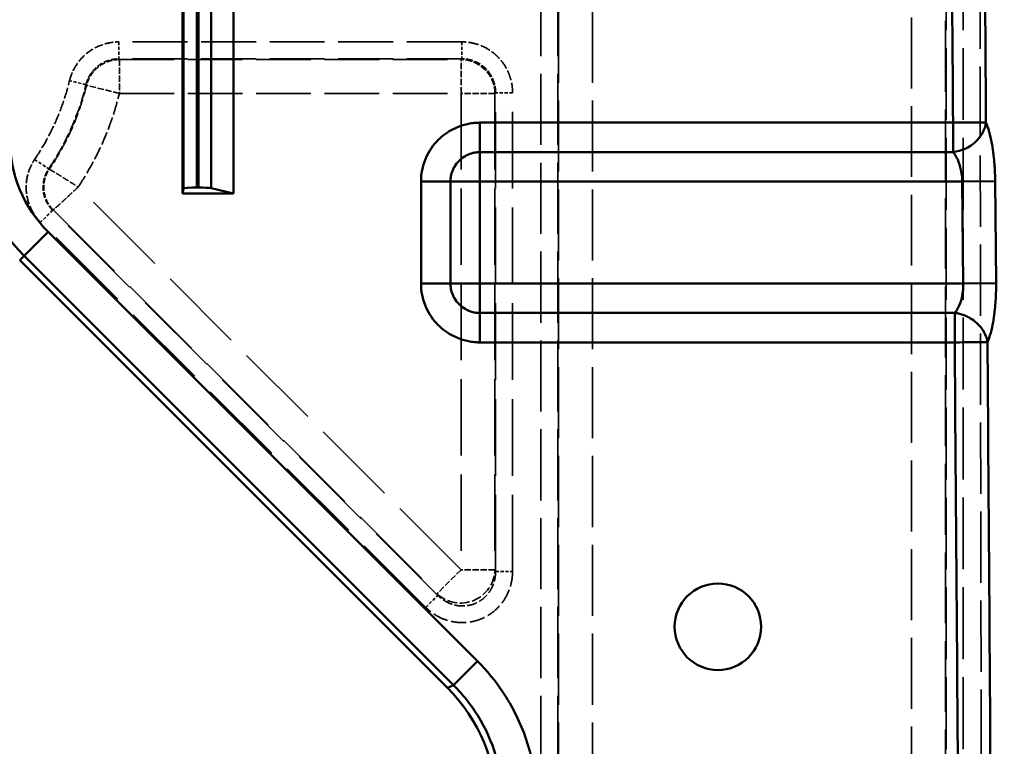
# Model space of a CAD drawing. Header units: millimetres. Extents: x 3278 to 6066, y 2420 to 4375.
# Tile 143 of 256: x 3502 to 3560, y 3993 to 4035. Entities that reach past the tile are written whole.
import ezdxf

# ---------------------------------------------------------------- set-up
doc = ezdxf.new("R2010")
doc.units = ezdxf.units.MM
doc.linetypes.add('DASHED', pattern=[0.2067, 0.1654, -0.0413])
for name, color, linetype, lineweight in [('AM_5', 3, 'Continuous', 25), ('Sichtbare Kanten(DIN)', 7, 'Continuous', 50), ('Sichtbare tangentiale Kanten(DIN)', 7, 'Continuous', 50), ('Verdeckte tangentiale Kanten(DIN)', 7, 'DASHED', 35)]:
    doc.layers.add(name, color=color, linetype=linetype, lineweight=lineweight)
doc.styles.get("Standard").update_dxf_attribs({"font": 'ISOCP.SHX'})
doc.dimstyles.new('Standard$0', dxfattribs={"dimtxt": 0.18, "dimasz": 0.18, "dimexe": 0.18, "dimexo": 0.0625, "dimgap": 0.09, "dimtad": 0, "dimtih": 1, "dimtoh": 1, "dimdec": 4, "dimzin": 0, "dimdsep": 46, "dimtxsty": 'STANDARD', "dimcen": 0.09, "dimadec": 0, "dimazin": 0, "dimtfac": 1, "dimtdec": 4, "dimtofl": 0, "dimtmove": 0, "dimatfit": 3, "dimfxl": 1, "dimtolj": 1, "dimtzin": 0, "dimarcsym": 0})

# ---------------------------------------------------------------- blocks, each defined once
blk = doc.blocks.new('*D29')
at = {"layer": 'AM_5', "color": 0, "lineweight": -2, "transparency": 16777216}
for p, q in [((3490.833, 4043.165), (3490.833, 3926.998)), ((4890.833, 4043.165), (4890.833, 3926.998)), ((3492.633, 3927.178), (4132.648, 3927.178)), ((4889.033, 3927.178), (4149.836, 3927.178))]:
    blk.add_line(p, q, dxfattribs=at)
at = {"layer": 'AM_5', "color": 0, "transparency": 16777216}
for points in [[(3492.633, 3927.478), (3492.633, 3926.878), (3490.833, 3927.178)], [(4889.033, 3927.478), (4889.033, 3926.878), (4890.833, 3927.178)]]:
    blk.add_solid(points, dxfattribs=at)
at = {"layer": 'Defpoints', "color": 0, "transparency": 16777216}
for p in [(3490.833, 4043.228), (4890.833, 4043.228), (4890.833, 3927.178)]:
    blk.add_point(p, dxfattribs=at)
at = {"layer": 'AM_5', "color": 0, "transparency": 16777216, "insert": (4141.242, 3927.178), "char_height": 10, "attachment_point": 5}
blk.add_mtext('\\A1;140', dxfattribs=at)

msp = doc.modelspace()

# ---------------------------------------------------------------- linework, layer by layer
at = {"layer": 'Sichtbare Kanten(DIN)'}
for p, q in [((3511.333, 4050.228), (3511.333, 4025.228)), ((3514.333, 4025.228), (3514.333, 4050.228)), ((3511.333, 4025.228), (3511.389, 4025.509)), ((3512.189, 4025.578), (3512.279, 4025.578)), ((3513.028, 4025.532), (3514.333, 4025.228)), ((3514.333, 4025.228), (3511.333, 4025.228)), ((3501.762, 4021.3), (3526.92, 3996.142))]:
    msp.add_line(p, q, dxfattribs=at)
msp.add_circle((3542.833, 3999.728), 2.543, dxfattribs=at)
for centre, major_axis, ratio, start_param, end_param in [((3512.189, 4025.508), (-0.8, 0), 0.087489, 4.712389, 6.265732), ((3512.279, 4025.508), (-0.8, 0), 0.087489, 3.500363, 4.712389), ((3519.8, 3989.067), (9.28, 3.844), 0.995546, 5.892062, 6.674309)]:
    msp.add_ellipse(centre, major_axis=major_axis, ratio=ratio, start_param=start_param, end_param=end_param, dxfattribs=at)
at = {"layer": 'Sichtbare tangentiale Kanten(DIN)'}
for p, q in [((3511.389, 4049.947), (3511.389, 4025.509)), ((3512.189, 4025.578), (3512.189, 4049.878)), ((3512.279, 4025.578), (3512.279, 4049.878)), ((3513.028, 4025.532), (3513.028, 4049.923)), ((3528.833, 4029.392), (3556.667, 4029.392)), ((3528.833, 4027.66), (3528.833, 4029.392)), ((3556.667, 4027.66), (3556.667, 4029.392)), ((3528.833, 4025.928), (3528.833, 4027.66)), ((3528.833, 4027.66), (3556.666, 4027.66)), ((3525.369, 4025.928), (3527.101, 4025.928)), ((3525.369, 4019.928), (3525.369, 4025.928)), ((3528.833, 4025.928), (3527.101, 4025.928)), ((3527.101, 4019.928), (3527.101, 4025.928)), ((3528.833, 4025.928), (3528.833, 4019.928)), ((3557.205, 4025.928), (3528.833, 4025.928)), ((3559.141, 4025.946), (3557.205, 4025.928)), ((3557.205, 4025.928), (3557.263, 4019.928)), ((3559.141, 4025.946), (3559.196, 4019.947)), ((3503.429, 4022.968), (3502.02, 4021.559)), ((3503.429, 4022.968), (3528.694, 3997.702)), ((3502.02, 4021.559), (3501.762, 4021.3)), ((3527.285, 3996.294), (3502.02, 4021.559)), ((3527.101, 4019.928), (3525.369, 4019.928)), ((3527.101, 4019.928), (3528.833, 4019.928)), ((3528.833, 4019.928), (3528.833, 4018.196)), ((3557.263, 4019.928), (3528.833, 4019.928)), ((3559.196, 4019.947), (3557.263, 4019.928)), ((3556.762, 4018.196), (3528.833, 4018.196)), ((3528.833, 4016.464), (3528.833, 4018.196)), ((3556.763, 4018.196), (3556.763, 4016.464)), ((3556.763, 4016.464), (3528.833, 4016.464)), ((3527.285, 3996.294), (3528.694, 3997.702)), ((3526.92, 3996.142), (3527.285, 3996.294))]:
    msp.add_line(p, q, dxfattribs=at)
for radius in [9.635, 7.642]:
    msp.add_arc((3508.833, 4028.372), radius, 180, 225, dxfattribs=at)
msp.add_ellipse((3556.664, 4029.392), major_axis=(-1.827, -0.813), ratio=0.845408, start_param=1.212267, end_param=2.665135, dxfattribs=at)
for points, knots in [([(3556.667, 4029.392), (3556.637, 4033.429), (3556.608, 4037.467), (3556.58, 4041.504), (3556.551, 4045.542), (3556.524, 4049.58), (3556.497, 4053.618)], [67.415056, 67.415056, 67.415056, 67.415056, 79.527719, 79.527719, 79.527719, 91.641643, 91.641643, 91.641643, 91.641643]), ([(3525.369, 4025.928), (3525.369, 4026.378), (3525.46, 4026.833), (3525.633, 4027.253), (3525.644, 4027.281), (3525.656, 4027.309), (3525.668, 4027.336), (3525.84, 4027.724), (3526.082, 4028.079), (3526.383, 4028.378), (3526.451, 4028.445), (3526.522, 4028.51), (3526.596, 4028.572), (3526.871, 4028.801), (3527.184, 4028.989), (3527.515, 4029.125), (3527.726, 4029.212), (3527.944, 4029.279), (3528.165, 4029.324), (3528.276, 4029.346), (3528.387, 4029.363), (3528.499, 4029.375), (3528.555, 4029.38), (3528.61, 4029.385), (3528.666, 4029.388), (3528.694, 4029.389), (3528.722, 4029.39), (3528.75, 4029.391), (3528.777, 4029.391), (3528.805, 4029.392), (3528.833, 4029.392)], [0, 0, 0, 0, 1.359188, 1.359188, 1.359188, 1.449214, 1.449214, 1.449214, 2.718417, 2.718417, 2.718417, 3.006598, 3.006598, 3.006598, 4.076376, 4.076376, 4.076376, 4.756784, 4.756784, 4.756784, 5.096848, 5.096848, 5.096848, 5.266819, 5.266819, 5.266819, 5.351793, 5.351793, 5.351793, 5.436764, 5.436764, 5.436764, 5.436764]), ([(3558.603, 4029.406), (3558.58, 4029.406), (3558.488, 4029.405), (3558.18, 4029.403), (3557.629, 4029.399), (3557.056, 4029.395), (3556.764, 4029.393), (3556.667, 4029.392)], [0.0002046, 0.0002046, 0.0002046, 0.0002046, 0.1110673, 0.3332018, 0.6665351, 0.888845, 1, 1, 1, 1]), ([(3558.604, 4029.406), (3558.637, 4029.33), (3558.67, 4029.247), (3558.702, 4029.155), (3558.765, 4028.973), (3558.825, 4028.76), (3558.877, 4028.525), (3558.956, 4028.171), (3559.021, 4027.764), (3559.066, 4027.325), (3559.082, 4027.163), (3559.096, 4026.997), (3559.108, 4026.829), (3559.117, 4026.691), (3559.124, 4026.552), (3559.13, 4026.413), (3559.136, 4026.258), (3559.14, 4026.102), (3559.141, 4025.946)], [0.0000495, 0.0000495, 0.0000495, 0.0000495, 0.1110286, 0.1110286, 0.1110286, 0.3330859, 0.3330859, 0.3330859, 0.6662454, 0.6662454, 0.6662454, 0.7887974, 0.7887974, 0.7887974, 0.8887485, 0.8887485, 0.8887485, 1, 1, 1, 1]), ([(3527.101, 4025.928), (3527.101, 4026.027), (3527.11, 4026.127), (3527.127, 4026.226), (3527.149, 4026.35), (3527.184, 4026.473), (3527.233, 4026.59), (3527.262, 4026.66), (3527.295, 4026.728), (3527.333, 4026.794), (3527.409, 4026.925), (3527.501, 4027.046), (3527.608, 4027.153), (3527.715, 4027.259), (3527.836, 4027.352), (3527.967, 4027.428), (3528.032, 4027.465), (3528.1, 4027.499), (3528.17, 4027.528), (3528.275, 4027.572), (3528.385, 4027.605), (3528.495, 4027.626), (3528.508, 4027.629), (3528.522, 4027.632), (3528.535, 4027.634), (3528.578, 4027.641), (3528.62, 4027.647), (3528.663, 4027.651), (3528.691, 4027.654), (3528.72, 4027.656), (3528.748, 4027.658), (3528.762, 4027.658), (3528.776, 4027.659), (3528.79, 4027.659), (3528.805, 4027.66), (3528.819, 4027.66), (3528.833, 4027.66)], [0, 0, 0, 0, 0.111089, 0.111089, 0.111089, 0.250399, 0.250399, 0.250399, 0.333267, 0.333267, 0.333267, 0.50004, 0.50004, 0.50004, 0.666723, 0.666723, 0.666723, 0.749532, 0.749532, 0.749532, 0.874049, 0.874049, 0.874049, 0.888908, 0.888908, 0.888908, 0.936878, 0.936878, 0.936878, 0.968426, 0.968426, 0.968426, 0.984213, 0.984213, 0.984213, 1, 1, 1, 1]), ([(3556.665, 4027.659), (3556.698, 4027.622), (3556.731, 4027.581), (3556.762, 4027.535), (3556.826, 4027.445), (3556.886, 4027.338), (3556.939, 4027.218), (3557.018, 4027.044), (3557.083, 4026.841), (3557.129, 4026.617), (3557.159, 4026.472), (3557.181, 4026.318), (3557.194, 4026.162), (3557.2, 4026.084), (3557.204, 4026.006), (3557.205, 4025.928)], [0.0005611, 0.0005611, 0.0005611, 0.0005611, 0.1140232, 0.1140232, 0.1140232, 0.3420697, 0.3420697, 0.3420697, 0.6747982, 0.6747982, 0.6747982, 0.8915994, 0.8915994, 0.8915994, 1, 1, 1, 1]), ([(3528.833, 4016.464), (3528.805, 4016.464), (3528.777, 4016.464), (3528.75, 4016.465), (3528.722, 4016.465), (3528.694, 4016.467), (3528.666, 4016.468), (3528.61, 4016.471), (3528.555, 4016.475), (3528.499, 4016.481), (3528.387, 4016.492), (3528.276, 4016.509), (3528.165, 4016.532), (3527.944, 4016.577), (3527.726, 4016.643), (3527.515, 4016.73), (3527.184, 4016.867), (3526.871, 4017.054), (3526.596, 4017.284), (3526.522, 4017.345), (3526.451, 4017.41), (3526.383, 4017.478), (3526.082, 4017.776), (3525.84, 4018.132), (3525.668, 4018.519), (3525.656, 4018.547), (3525.644, 4018.575), (3525.633, 4018.602), (3525.46, 4019.022), (3525.369, 4019.478), (3525.369, 4019.928)], [0, 0, 0, 0, 0.08497, 0.08497, 0.08497, 0.169945, 0.169945, 0.169945, 0.339916, 0.339916, 0.339916, 0.679979, 0.679979, 0.679979, 1.360387, 1.360387, 1.360387, 2.430165, 2.430165, 2.430165, 2.718347, 2.718347, 2.718347, 3.98755, 3.98755, 3.98755, 4.077576, 4.077576, 4.077576, 5.436764, 5.436764, 5.436764, 5.436764]), ([(3527.101, 4019.928), (3527.101, 4019.828), (3527.11, 4019.729), (3527.127, 4019.63), (3527.149, 4019.506), (3527.184, 4019.383), (3527.233, 4019.265), (3527.262, 4019.195), (3527.295, 4019.127), (3527.333, 4019.062), (3527.409, 4018.93), (3527.501, 4018.81), (3527.608, 4018.703), (3527.715, 4018.596), (3527.836, 4018.504), (3527.967, 4018.428), (3528.032, 4018.39), (3528.1, 4018.356), (3528.17, 4018.327), (3528.275, 4018.284), (3528.385, 4018.251), (3528.495, 4018.229), (3528.508, 4018.226), (3528.522, 4018.224), (3528.535, 4018.222), (3528.578, 4018.214), (3528.62, 4018.208), (3528.663, 4018.204), (3528.691, 4018.201), (3528.72, 4018.199), (3528.748, 4018.198), (3528.762, 4018.197), (3528.776, 4018.196), (3528.79, 4018.196), (3528.805, 4018.196), (3528.819, 4018.196), (3528.833, 4018.196)], [0, 0, 0, 0, 0.111089, 0.111089, 0.111089, 0.250399, 0.250399, 0.250399, 0.333267, 0.333267, 0.333267, 0.50004, 0.50004, 0.50004, 0.666723, 0.666723, 0.666723, 0.749532, 0.749532, 0.749532, 0.874049, 0.874049, 0.874049, 0.888908, 0.888908, 0.888908, 0.936878, 0.936878, 0.936878, 0.968426, 0.968426, 0.968426, 0.984213, 0.984213, 0.984213, 1, 1, 1, 1]), ([(3557.263, 4019.928), (3557.265, 4019.85), (3557.262, 4019.616), (3557.211, 4019.148), (3557.07, 4018.672), (3556.894, 4018.357), (3556.795, 4018.234), (3556.761, 4018.196)], [0, 0, 0, 0, 0.1083523, 0.3250568, 0.6572165, 0.8857388, 0.9995613, 0.9995613, 0.9995613, 0.9995613]), ([(3559.196, 4019.947), (3559.198, 4019.791), (3559.194, 4019.323), (3559.144, 4018.399), (3559.004, 4017.446), (3558.827, 4016.807), (3558.727, 4016.555), (3558.693, 4016.478)], [0, 0, 0, 0, 0.111065, 0.333195, 0.666563, 0.888854, 1, 1, 1, 1]), ([(3556.763, 4018.196), (3556.866, 4018.184), (3556.969, 4018.165), (3557.071, 4018.139), (3557.198, 4018.106), (3557.325, 4018.062), (3557.448, 4018.007), (3557.521, 4017.974), (3557.592, 4017.938), (3557.66, 4017.898), (3557.799, 4017.819), (3557.928, 4017.726), (3558.045, 4017.622), (3558.161, 4017.518), (3558.266, 4017.403), (3558.355, 4017.28), (3558.4, 4017.218), (3558.441, 4017.155), (3558.478, 4017.09), (3558.54, 4016.981), (3558.59, 4016.867), (3558.627, 4016.753), (3558.657, 4016.662), (3558.679, 4016.57), (3558.693, 4016.478)], [0, 0, 0, 0, 0.1111645, 0.1111645, 0.1111645, 0.2505301, 0.2505301, 0.2505301, 0.3334935, 0.3334935, 0.3334935, 0.5001814, 0.5001814, 0.5001814, 0.6668268, 0.6668268, 0.6668268, 0.7497392, 0.7497392, 0.7497392, 0.8889423, 0.8889423, 0.8889423, 0.9999383, 0.9999383, 0.9999383, 0.9999383]), ([(3556.763, 4016.464), (3556.86, 4016.464), (3557.148, 4016.466), (3557.716, 4016.471), (3558.264, 4016.475), (3558.574, 4016.477), (3558.668, 4016.478), (3558.693, 4016.478)], [0, 0, 0, 0, 0.1111644, 0.3334931, 0.6668264, 0.8889421, 1, 1, 1, 1]), ([(3557.137, 3961.978), (3557.126, 3964.249), (3557.115, 3966.519), (3557.102, 3968.789), (3557.089, 3971.06), (3557.075, 3973.33), (3557.06, 3975.6), (3557.031, 3980.141), (3556.999, 3984.681), (3556.966, 3989.222), (3556.963, 3989.542), (3556.961, 3989.862), (3556.959, 3990.183), (3556.896, 3998.943), (3556.829, 4007.703), (3556.763, 4016.464)], [0, 0, 0, 0, 6.811155, 6.811155, 6.811155, 13.6217, 13.6217, 13.6217, 27.244196, 27.244196, 27.244196, 28.204795, 28.204795, 28.204795, 54.486492, 54.486492, 54.486492, 54.486492]), ([(3558.693, 4016.478), (3558.757, 4007.398), (3558.822, 3998.317), (3558.882, 3989.236), (3558.913, 3984.695), (3558.942, 3980.153), (3558.969, 3975.613), (3558.982, 3973.342), (3558.995, 3971.072), (3559.007, 3968.801), (3559.019, 3966.53), (3559.029, 3964.259), (3559.04, 3961.988)], [0, 0, 0, 0, 0.4999334, 0.4999334, 0.4999334, 0.7499457, 0.7499457, 0.7499457, 0.8749566, 0.8749566, 0.8749566, 1, 1, 1, 1]), ([(3528.694, 3997.702), (3529.247, 3997.149), (3529.746, 3996.541), (3530.181, 3995.891), (3530.326, 3995.674), (3530.464, 3995.452), (3530.594, 3995.226), (3530.855, 3994.775), (3531.086, 3994.306), (3531.286, 3993.824), (3531.485, 3993.342), (3531.653, 3992.848), (3531.788, 3992.344), (3531.856, 3992.092), (3531.915, 3991.838), (3531.966, 3991.582), (3532.118, 3990.815), (3532.195, 3990.032), (3532.195, 3989.249)], [-4.694189, -4.694189, -4.694189, -4.694189, -2.3472, -2.3472, -2.3472, -1.56473, -1.56473, -1.56473, 0, 0, 0, 1.56473, 1.56473, 1.56473, 2.3472, 2.3472, 2.3472, 4.694189, 4.694189, 4.694189, 4.694189])]:
    msp.add_open_spline(points, degree=3, knots=knots, dxfattribs=at)
for points in [[(3558.447, 4053.631), (3558.497, 4045.558), (3558.549, 4037.483), (3558.603, 4029.406)], [(3558.603, 4029.406), (3558.603, 4029.406), (3558.603, 4029.406), (3558.603, 4029.406)], [(3530.203, 3989.249), (3530.203, 3990.119), (3529.975, 3991.858), (3528.969, 3994.288), (3527.901, 3995.679), (3527.285, 3996.294)]]:
    msp.add_open_spline(points, degree=3, dxfattribs=at)
at = {"layer": 'Verdeckte tangentiale Kanten(DIN)', "ltscale": 25.29405}
for p, q in [((3532.421, 3301.349), (3532.421, 4203.228)), ((3533.418, 3301.349), (3533.418, 4203.228)), ((3533.458, 4203.228), (3533.458, 3301.349)), ((3535.45, 4203.228), (3535.45, 3301.349))]:
    msp.add_line(p, q, dxfattribs=at)
at = {"layer": 'Verdeckte tangentiale Kanten(DIN)', "ltscale": 25.228506}
msp.add_line((3554.225, 3301.349), (3554.225, 4161.78), dxfattribs=at)
at = {"layer": 'Verdeckte tangentiale Kanten(DIN)', "ltscale": 25.221621}
msp.add_line((3556.217, 3301.349), (3556.217, 4161.545), dxfattribs=at)
at = {"layer": 'Verdeckte tangentiale Kanten(DIN)', "ltscale": 25.584558}
for p, q in [((3556.258, 4160.703), (3556.258, 3301.349)), ((3557.254, 4160.703), (3557.254, 3301.349))]:
    msp.add_line(p, q, dxfattribs=at)
at = {"layer": 'Verdeckte tangentiale Kanten(DIN)', "ltscale": 25.336285}
msp.add_line((3558.226, 4053.647), (3558.367, 3962), dxfattribs=at)
at = {"layer": 'Verdeckte tangentiale Kanten(DIN)', "ltscale": 1.13017}
for p, q in [((3507.597, 4034.144), (3507.597, 4033.148)), ((3527.765, 4034.144), (3527.765, 4033.148)), ((3530.754, 4031.155), (3529.758, 4031.155)), ((3502.642, 4027.229), (3503.467, 4026.67)), ((3503.699, 4024.235), (3502.995, 4023.531)), ((3529.758, 4002.987), (3530.754, 4002.987)), ((3525.652, 4000.873), (3526.357, 4001.578))]:
    msp.add_line(p, q, dxfattribs=at)
at = {"layer": 'Verdeckte tangentiale Kanten(DIN)', "ltscale": 19.514338}
for p, q in [((3527.765, 4034.144), (3507.597, 4034.144)), ((3527.765, 4033.148), (3507.597, 4033.148))]:
    msp.add_line(p, q, dxfattribs=at)
at = {"layer": 'Verdeckte tangentiale Kanten(DIN)', "ltscale": 0.353651}
msp.add_line((3507.597, 4033.148), (3507.629, 4033.108), dxfattribs=at)
at = {"layer": 'Verdeckte tangentiale Kanten(DIN)', "ltscale": 2.260424}
msp.add_line((3507.629, 4033.108), (3507.629, 4031.115), dxfattribs=at)
at = {"layer": 'Verdeckte tangentiale Kanten(DIN)', "ltscale": 19.44459}
msp.add_line((3507.629, 4033.108), (3527.725, 4033.108), dxfattribs=at)
at = {"layer": 'Verdeckte tangentiale Kanten(DIN)', "ltscale": 0.354163}
for p, q in [((3527.765, 4033.148), (3527.725, 4033.108)), ((3529.717, 4031.115), (3529.758, 4031.155))]:
    msp.add_line(p, q, dxfattribs=at)
at = {"layer": 'Verdeckte tangentiale Kanten(DIN)', "ltscale": 2.260439}
for p, q in [((3527.725, 4031.115), (3527.725, 4033.108)), ((3529.717, 4031.115), (3527.725, 4031.115)), ((3527.725, 4003.084), (3526.316, 4001.675)), ((3529.717, 4003.084), (3527.725, 4003.084))]:
    msp.add_line(p, q, dxfattribs=at)
at = {"layer": 'Verdeckte tangentiale Kanten(DIN)', "ltscale": 1.130162}
msp.add_line((3505.661, 4031.626), (3504.693, 4031.861), dxfattribs=at)
at = {"layer": 'Verdeckte tangentiale Kanten(DIN)', "ltscale": 0.353511}
msp.add_line((3505.694, 4031.589), (3505.661, 4031.626), dxfattribs=at)
at = {"layer": 'Verdeckte tangentiale Kanten(DIN)', "ltscale": 2.260293}
msp.add_line((3507.629, 4031.115), (3505.694, 4031.589), dxfattribs=at)
at = {"layer": 'Verdeckte tangentiale Kanten(DIN)', "ltscale": 19.44467}
msp.add_line((3507.629, 4031.115), (3527.725, 4031.115), dxfattribs=at)
at = {"layer": 'Verdeckte tangentiale Kanten(DIN)', "ltscale": 27.122509}
for p, q in [((3527.725, 4031.115), (3527.725, 4003.084)), ((3529.717, 4031.115), (3529.717, 4003.084))]:
    msp.add_line(p, q, dxfattribs=at)
at = {"layer": 'Verdeckte tangentiale Kanten(DIN)', "ltscale": 27.255884}
for p, q in [((3529.758, 4002.987), (3529.758, 4031.155)), ((3530.754, 4002.987), (3530.754, 4031.155))]:
    msp.add_line(p, q, dxfattribs=at)
at = {"layer": 'Verdeckte tangentiale Kanten(DIN)', "ltscale": 0.352825}
for p, q in [((3503.467, 4026.67), (3503.5, 4026.647)), ((3503.699, 4024.235), (3503.728, 4024.264))]:
    msp.add_line(p, q, dxfattribs=at)
at = {"layer": 'Verdeckte tangentiale Kanten(DIN)', "ltscale": 30.82004}
msp.add_line((3527.725, 4003.084), (3505.202, 4025.607), dxfattribs=at)
at = {"layer": 'Verdeckte tangentiale Kanten(DIN)', "ltscale": 30.909805}
msp.add_line((3503.728, 4024.264), (3526.316, 4001.675), dxfattribs=at)
at = {"layer": 'Verdeckte tangentiale Kanten(DIN)', "ltscale": 31.004114}
for p, q in [((3526.357, 4001.578), (3503.699, 4024.235)), ((3525.652, 4000.873), (3502.995, 4023.531))]:
    msp.add_line(p, q, dxfattribs=at)
at = {"layer": 'Verdeckte tangentiale Kanten(DIN)', "ltscale": 0.360553}
for p, q in [((3529.717, 4003.084), (3529.758, 4002.987)), ((3526.316, 4001.675), (3526.357, 4001.578))]:
    msp.add_line(p, q, dxfattribs=at)
at = {"layer": 'Verdeckte tangentiale Kanten(DIN)', "ltscale": 2.381837}
msp.add_ellipse((3527.725, 4031.115), major_axis=(1.414, -1.414), ratio=0.992433, start_param=0.789196, end_param=2.352396, dxfattribs=at)
at = {"layer": 'Verdeckte tangentiale Kanten(DIN)'}
for centre, ratio, start_param, end_param in [((3557.205, 4025.928), 0.000047, 6.029447, 6.02949), ((3557.263, 4019.928), 0.000019, 6.023124, 6.023188)]:
    msp.add_ellipse(centre, major_axis=(2, 0.019), ratio=ratio, start_param=start_param, end_param=end_param, dxfattribs=at)
at = {"layer": 'Verdeckte tangentiale Kanten(DIN)', "ltscale": 3.562475}
msp.add_ellipse((3527.725, 4003.084), major_axis=(-1.848, -0.765), ratio=0.974848, start_param=0.401786, end_param=2.739806, dxfattribs=at)
at = {"layer": 'Verdeckte tangentiale Kanten(DIN)', "ltscale": 3.032829}
msp.add_open_spline([(3504.693, 4031.861), (3504.703, 4031.9), (3504.714, 4031.94), (3504.725, 4031.979), (3504.736, 4032.018), (3504.748, 4032.057), (3504.761, 4032.096), (3504.788, 4032.174), (3504.817, 4032.251), (3504.85, 4032.327), (3504.915, 4032.478), (3504.993, 4032.625), (3505.083, 4032.765), (3505.262, 4033.045), (3505.488, 4033.299), (3505.75, 4033.505), (3505.761, 4033.514), (3505.773, 4033.523), (3505.785, 4033.532), (3506.038, 4033.725), (3506.325, 4033.876), (3506.626, 4033.98), (3506.783, 4034.034), (3506.944, 4034.075), (3507.107, 4034.102), (3507.189, 4034.116), (3507.27, 4034.127), (3507.352, 4034.134), (3507.393, 4034.137), (3507.434, 4034.14), (3507.475, 4034.141), (3507.516, 4034.143), (3507.557, 4034.144), (3507.597, 4034.144)], degree=3, knots=[0, 0, 0, 0, 0.124439, 0.124439, 0.124439, 0.248911, 0.248911, 0.248911, 0.497917, 0.497917, 0.497917, 0.995923, 0.995923, 0.995923, 1.989754, 1.989754, 1.989754, 2.033516, 2.033516, 2.033516, 2.983616, 2.983616, 2.983616, 3.48159, 3.48159, 3.48159, 3.73059, 3.73059, 3.73059, 3.85506, 3.85506, 3.85506, 3.979497, 3.979497, 3.979497, 3.979497], dxfattribs=at)
at = {"layer": 'Verdeckte tangentiale Kanten(DIN)', "ltscale": 3.577578}
msp.add_open_spline([(3530.754, 4031.155), (3530.754, 4031.352), (3530.735, 4031.548), (3530.697, 4031.74), (3530.691, 4031.767), (3530.685, 4031.795), (3530.679, 4031.822), (3530.642, 4031.985), (3530.591, 4032.146), (3530.527, 4032.301), (3530.506, 4032.352), (3530.483, 4032.404), (3530.458, 4032.454), (3530.362, 4032.655), (3530.242, 4032.846), (3530.103, 4033.02), (3530.033, 4033.108), (3529.959, 4033.191), (3529.88, 4033.27), (3529.801, 4033.349), (3529.718, 4033.423), (3529.63, 4033.493), (3529.456, 4033.632), (3529.265, 4033.752), (3529.064, 4033.849), (3529.014, 4033.873), (3528.962, 4033.896), (3528.911, 4033.917), (3528.756, 4033.981), (3528.595, 4034.032), (3528.432, 4034.069), (3528.405, 4034.075), (3528.377, 4034.081), (3528.35, 4034.087), (3528.158, 4034.125), (3527.962, 4034.144), (3527.765, 4034.144)], degree=3, knots=[-2.347418, -2.347418, -2.347418, -2.347418, -1.76057, -1.76057, -1.76057, -1.676727, -1.676727, -1.676727, -1.173686, -1.173686, -1.173686, -1.006036, -1.006036, -1.006036, -0.335345, -0.335345, -0.335345, 0, 0, 0, 0.335345, 0.335345, 0.335345, 1.006036, 1.006036, 1.006036, 1.173686, 1.173686, 1.173686, 1.676727, 1.676727, 1.676727, 1.76057, 1.76057, 1.76057, 2.347418, 2.347418, 2.347418, 2.347418], dxfattribs=at)
at = {"layer": 'Verdeckte tangentiale Kanten(DIN)', "ltscale": 2.024924}
msp.add_open_spline([(3505.661, 4031.626), (3505.668, 4031.653), (3505.675, 4031.679), (3505.682, 4031.706), (3505.69, 4031.733), (3505.698, 4031.759), (3505.707, 4031.786), (3505.72, 4031.826), (3505.735, 4031.866), (3505.75, 4031.905), (3505.755, 4031.917), (3505.76, 4031.929), (3505.765, 4031.941), (3505.808, 4032.043), (3505.86, 4032.141), (3505.92, 4032.235), (3505.96, 4032.297), (3506.003, 4032.357), (3506.05, 4032.414), (3506.143, 4032.529), (3506.248, 4032.633), (3506.364, 4032.724), (3506.48, 4032.815), (3506.606, 4032.893), (3506.74, 4032.957), (3506.806, 4032.988), (3506.875, 4033.016), (3506.945, 4033.04), (3507.05, 4033.076), (3507.158, 4033.103), (3507.267, 4033.121), (3507.279, 4033.123), (3507.292, 4033.125), (3507.305, 4033.127), (3507.347, 4033.133), (3507.389, 4033.138), (3507.431, 4033.141), (3507.459, 4033.144), (3507.487, 4033.145), (3507.514, 4033.146), (3507.542, 4033.147), (3507.57, 4033.148), (3507.597, 4033.148)], degree=3, knots=[0, 0, 0, 0, 0.0315307, 0.0315307, 0.0315307, 0.0630399, 0.0630399, 0.0630399, 0.1111443, 0.1111443, 0.1111443, 0.1258401, 0.1258401, 0.1258401, 0.2505096, 0.2505096, 0.2505096, 0.3334328, 0.3334328, 0.3334328, 0.499993, 0.499993, 0.499993, 0.6665494, 0.6665494, 0.6665494, 0.7494806, 0.7494806, 0.7494806, 0.87416, 0.87416, 0.87416, 0.8888498, 0.8888498, 0.8888498, 0.9369596, 0.9369596, 0.9369596, 0.9684686, 0.9684686, 0.9684686, 1, 1, 1, 1], dxfattribs=at)
at = {"layer": 'Verdeckte tangentiale Kanten(DIN)', "ltscale": 2.018385}
msp.add_open_spline([(3507.629, 4033.108), (3507.602, 4033.107), (3507.574, 4033.107), (3507.547, 4033.105), (3507.519, 4033.104), (3507.492, 4033.102), (3507.464, 4033.1), (3507.422, 4033.096), (3507.38, 4033.091), (3507.338, 4033.084), (3507.326, 4033.083), (3507.313, 4033.08), (3507.3, 4033.078), (3507.192, 4033.06), (3507.085, 4033.032), (3506.98, 4032.995), (3506.911, 4032.971), (3506.843, 4032.943), (3506.776, 4032.911), (3506.643, 4032.848), (3506.518, 4032.77), (3506.402, 4032.679), (3506.286, 4032.588), (3506.181, 4032.485), (3506.087, 4032.37), (3506.041, 4032.314), (3505.997, 4032.254), (3505.957, 4032.192), (3505.897, 4032.1), (3505.844, 4032.002), (3505.8, 4031.901), (3505.795, 4031.89), (3505.79, 4031.878), (3505.785, 4031.866), (3505.769, 4031.827), (3505.754, 4031.787), (3505.741, 4031.747), (3505.732, 4031.721), (3505.723, 4031.695), (3505.716, 4031.669), (3505.708, 4031.642), (3505.701, 4031.616), (3505.694, 4031.589)], degree=3, knots=[0, 0, 0, 0, 0.031476, 0.031476, 0.031476, 0.062945, 0.062945, 0.062945, 0.111111, 0.111111, 0.111111, 0.125714, 0.125714, 0.125714, 0.250378, 0.250378, 0.250378, 0.333333, 0.333333, 0.333333, 0.5, 0.5, 0.5, 0.666667, 0.666667, 0.666667, 0.749622, 0.749622, 0.749622, 0.874286, 0.874286, 0.874286, 0.888889, 0.888889, 0.888889, 0.937055, 0.937055, 0.937055, 0.968524, 0.968524, 0.968524, 1, 1, 1, 1], dxfattribs=at)
at = {"layer": 'Verdeckte tangentiale Kanten(DIN)', "ltscale": 2.388816}
msp.add_open_spline([(3529.758, 4031.155), (3529.758, 4031.27), (3529.749, 4031.385), (3529.729, 4031.499), (3529.727, 4031.515), (3529.724, 4031.531), (3529.721, 4031.546), (3529.696, 4031.674), (3529.658, 4031.8), (3529.609, 4031.921), (3529.576, 4032.002), (3529.537, 4032.08), (3529.494, 4032.155), (3529.407, 4032.307), (3529.301, 4032.445), (3529.178, 4032.568), (3529.055, 4032.691), (3528.916, 4032.797), (3528.765, 4032.884), (3528.69, 4032.927), (3528.612, 4032.966), (3528.531, 4032.999), (3528.41, 4033.048), (3528.284, 4033.086), (3528.156, 4033.111), (3528.141, 4033.114), (3528.125, 4033.117), (3528.109, 4033.119), (3527.995, 4033.139), (3527.88, 4033.148), (3527.765, 4033.148)], degree=3, knots=[0, 0, 0, 0, 0.111268, 0.111268, 0.111268, 0.126508, 0.126508, 0.126508, 0.251138, 0.251138, 0.251138, 0.333805, 0.333805, 0.333805, 0.5, 0.5, 0.5, 0.666195, 0.666195, 0.666195, 0.748862, 0.748862, 0.748862, 0.873492, 0.873492, 0.873492, 0.888732, 0.888732, 0.888732, 1, 1, 1, 1], dxfattribs=at)
at = {"layer": 'Verdeckte tangentiale Kanten(DIN)', "ltscale": 3.880121}
msp.add_open_spline([(3502.642, 4027.229), (3502.88, 4027.58), (3503.103, 4027.943), (3503.31, 4028.316), (3503.516, 4028.689), (3503.706, 4029.072), (3503.879, 4029.463), (3504.052, 4029.854), (3504.207, 4030.254), (3504.344, 4030.659), (3504.478, 4031.055), (3504.595, 4031.456), (3504.693, 4031.861)], degree=3, knots=[0, 0, 0, 0, 1.282267, 1.282267, 1.282267, 2.563716, 2.563716, 2.563716, 3.844719, 3.844719, 3.844719, 5.092859, 5.092859, 5.092859, 5.092859], dxfattribs=at)
at = {"layer": 'Verdeckte tangentiale Kanten(DIN)', "ltscale": 4.151224}
msp.add_open_spline([(3503.467, 4026.67), (3503.723, 4027.048), (3503.962, 4027.437), (3504.184, 4027.838), (3504.255, 4027.966), (3504.324, 4028.096), (3504.391, 4028.226), (3504.533, 4028.501), (3504.668, 4028.782), (3504.793, 4029.066), (3504.914, 4029.339), (3505.026, 4029.616), (3505.13, 4029.895), (3505.186, 4030.044), (3505.239, 4030.193), (3505.29, 4030.343), (3505.433, 4030.766), (3505.556, 4031.194), (3505.661, 4031.626)], degree=3, knots=[0, 0, 0, 0, 0.252562, 0.252562, 0.252562, 0.333333, 0.333333, 0.333333, 0.503222, 0.503222, 0.503222, 0.666667, 0.666667, 0.666667, 0.753925, 0.753925, 0.753925, 1, 1, 1, 1], dxfattribs=at)
at = {"layer": 'Verdeckte tangentiale Kanten(DIN)', "ltscale": 4.140807}
msp.add_open_spline([(3505.694, 4031.589), (3505.588, 4031.158), (3505.464, 4030.731), (3505.321, 4030.309), (3505.27, 4030.16), (3505.217, 4030.011), (3505.162, 4029.863), (3505.057, 4029.585), (3504.945, 4029.308), (3504.824, 4029.036), (3504.699, 4028.753), (3504.565, 4028.473), (3504.423, 4028.2), (3504.356, 4028.069), (3504.286, 4027.94), (3504.215, 4027.812), (3503.994, 4027.412), (3503.756, 4027.024), (3503.5, 4026.647)], degree=3, knots=[0, 0, 0, 0, 0.246394, 0.246394, 0.246394, 0.333333, 0.333333, 0.333333, 0.496985, 0.496985, 0.496985, 0.666667, 0.666667, 0.666667, 0.747537, 0.747537, 0.747537, 1, 1, 1, 1], dxfattribs=at)
at = {"layer": 'Verdeckte tangentiale Kanten(DIN)', "ltscale": 4.609145}
msp.add_open_spline([(3505.202, 4025.607), (3505.466, 4026.002), (3505.714, 4026.408), (3505.945, 4026.823), (3505.95, 4026.831), (3505.954, 4026.838), (3505.958, 4026.846), (3506.208, 4027.297), (3506.437, 4027.758), (3506.646, 4028.229), (3506.792, 4028.559), (3506.927, 4028.893), (3507.052, 4029.232), (3507.106, 4029.376), (3507.158, 4029.522), (3507.207, 4029.668), (3507.369, 4030.144), (3507.509, 4030.627), (3507.629, 4031.115)], degree=3, knots=[27.251604, 27.251604, 27.251604, 27.251604, 28.67713, 28.67713, 28.67713, 28.703541, 28.703541, 28.703541, 30.248574, 30.248574, 30.248574, 31.330567, 31.330567, 31.330567, 31.793629, 31.793629, 31.793629, 33.301416, 33.301416, 33.301416, 33.301416], dxfattribs=at)
at = {"layer": 'Verdeckte tangentiale Kanten(DIN)', "ltscale": 0.000266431}
msp.add_open_spline([(3558.603, 4029.406), (3558.603, 4029.406), (3558.603, 4029.406), (3558.603, 4029.406)], degree=3, dxfattribs=at)
at = {"layer": 'Verdeckte tangentiale Kanten(DIN)', "ltscale": 3.065877}
msp.add_open_spline([(3502.995, 4023.531), (3502.98, 4023.546), (3502.966, 4023.56), (3502.952, 4023.575), (3502.937, 4023.59), (3502.923, 4023.605), (3502.909, 4023.62), (3502.882, 4023.651), (3502.854, 4023.682), (3502.828, 4023.713), (3502.775, 4023.777), (3502.724, 4023.843), (3502.677, 4023.911), (3502.581, 4024.048), (3502.497, 4024.193), (3502.425, 4024.346), (3502.282, 4024.65), (3502.187, 4024.98), (3502.154, 4025.316), (3502.151, 4025.35), (3502.148, 4025.385), (3502.146, 4025.419), (3502.128, 4025.721), (3502.159, 4026.027), (3502.234, 4026.319), (3502.276, 4026.483), (3502.332, 4026.642), (3502.401, 4026.794), (3502.435, 4026.87), (3502.472, 4026.945), (3502.512, 4027.017), (3502.532, 4027.054), (3502.553, 4027.089), (3502.575, 4027.125), (3502.597, 4027.16), (3502.62, 4027.194), (3502.642, 4027.229)], degree=3, knots=[0, 0, 0, 0, 0.062888, 0.062888, 0.062888, 0.125785, 0.125785, 0.125785, 0.251604, 0.251604, 0.251604, 0.503333, 0.503333, 0.503333, 1.006876, 1.006876, 1.006876, 2.011738, 2.011738, 2.011738, 2.114535, 2.114535, 2.114535, 3.016571, 3.016571, 3.016571, 3.520026, 3.520026, 3.520026, 3.771771, 3.771771, 3.771771, 3.897616, 3.897616, 3.897616, 4.023429, 4.023429, 4.023429, 4.023429], dxfattribs=at)
at = {"layer": 'Verdeckte tangentiale Kanten(DIN)', "ltscale": 2.019781}
msp.add_open_spline([(3503.699, 4024.235), (3503.633, 4024.301), (3503.572, 4024.371), (3503.517, 4024.446), (3503.514, 4024.45), (3503.511, 4024.454), (3503.509, 4024.457), (3503.394, 4024.613), (3503.302, 4024.789), (3503.239, 4024.973), (3503.143, 4025.255), (3503.114, 4025.557), (3503.154, 4025.852), (3503.154, 4025.854), (3503.155, 4025.856), (3503.155, 4025.858), (3503.182, 4026.051), (3503.239, 4026.241), (3503.322, 4026.416), (3503.324, 4026.42), (3503.326, 4026.424), (3503.328, 4026.428), (3503.368, 4026.512), (3503.415, 4026.593), (3503.467, 4026.67)], degree=3, knots=[0, 0, 0, 0, 0.106075, 0.106075, 0.106075, 0.111085, 0.111085, 0.111085, 0.330866, 0.330866, 0.330866, 0.666708, 0.666708, 0.666708, 0.669135, 0.669135, 0.669135, 0.888903, 0.888903, 0.888903, 0.893925, 0.893925, 0.893925, 1, 1, 1, 1], dxfattribs=at)
at = {"layer": 'Verdeckte tangentiale Kanten(DIN)', "ltscale": 1.977311}
msp.add_open_spline([(3503.728, 4024.264), (3503.663, 4024.328), (3503.604, 4024.397), (3503.549, 4024.471), (3503.546, 4024.474), (3503.544, 4024.478), (3503.541, 4024.481), (3503.429, 4024.634), (3503.339, 4024.806), (3503.278, 4024.987), (3503.184, 4025.262), (3503.155, 4025.558), (3503.194, 4025.846), (3503.194, 4025.848), (3503.195, 4025.851), (3503.195, 4025.853), (3503.221, 4026.042), (3503.277, 4026.228), (3503.358, 4026.399), (3503.36, 4026.403), (3503.362, 4026.407), (3503.364, 4026.411), (3503.404, 4026.493), (3503.449, 4026.572), (3503.5, 4026.647)], degree=3, knots=[0, 0, 0, 0, 0.106075, 0.106075, 0.106075, 0.111111, 0.111111, 0.111111, 0.330865, 0.330865, 0.330865, 0.666667, 0.666667, 0.666667, 0.669135, 0.669135, 0.669135, 0.888889, 0.888889, 0.888889, 0.893925, 0.893925, 0.893925, 1, 1, 1, 1], dxfattribs=at)
at = {"layer": 'Verdeckte tangentiale Kanten(DIN)', "ltscale": 2.261326}
msp.add_open_spline([(3503.5, 4026.647), (3503.51, 4026.644), (3503.527, 4026.637), (3503.551, 4026.624), (3503.582, 4026.608), (3503.624, 4026.584), (3503.677, 4026.553), (3503.708, 4026.535), (3503.743, 4026.514), (3503.782, 4026.49), (3503.86, 4026.443), (3503.952, 4026.387), (3504.055, 4026.323), (3504.159, 4026.259), (3504.273, 4026.188), (3504.397, 4026.111), (3504.458, 4026.072), (3504.522, 4026.033), (3504.587, 4025.992), (3504.697, 4025.923), (3504.811, 4025.852), (3504.926, 4025.78), (3505.017, 4025.723), (3505.11, 4025.665), (3505.202, 4025.607)], degree=3, knots=[0, 0, 0, 0, 0.111107, 0.111107, 0.111107, 0.250412, 0.250412, 0.250412, 0.333322, 0.333322, 0.333322, 0.499986, 0.499986, 0.499986, 0.666654, 0.666654, 0.666654, 0.749567, 0.749567, 0.749567, 0.888885, 0.888885, 0.888885, 1, 1, 1, 1], dxfattribs=at)
at = {"layer": 'Verdeckte tangentiale Kanten(DIN)', "ltscale": 2.261538}
msp.add_open_spline([(3505.202, 4025.607), (3505.157, 4025.565), (3505.112, 4025.522), (3505.067, 4025.48), (3505.033, 4025.448), (3504.999, 4025.416), (3504.964, 4025.384), (3504.954, 4025.374), (3504.943, 4025.364), (3504.933, 4025.355), (3504.845, 4025.272), (3504.757, 4025.19), (3504.673, 4025.111), (3504.617, 4025.058), (3504.562, 4025.007), (3504.509, 4024.958), (3504.482, 4024.933), (3504.456, 4024.909), (3504.431, 4024.885), (3504.353, 4024.813), (3504.281, 4024.746), (3504.214, 4024.684), (3504.147, 4024.623), (3504.085, 4024.567), (3504.03, 4024.517), (3504.011, 4024.5), (3503.994, 4024.484), (3503.977, 4024.469), (3503.943, 4024.439), (3503.912, 4024.412), (3503.884, 4024.388), (3503.843, 4024.352), (3503.809, 4024.323), (3503.783, 4024.303), (3503.78, 4024.3), (3503.777, 4024.298), (3503.774, 4024.296), (3503.764, 4024.288), (3503.756, 4024.282), (3503.749, 4024.277), (3503.74, 4024.271), (3503.733, 4024.266), (3503.728, 4024.264)], degree=3, knots=[0, 0, 0, 0, 0.062821, 0.062821, 0.062821, 0.111111, 0.111111, 0.111111, 0.125915, 0.125915, 0.125915, 0.250427, 0.250427, 0.250427, 0.333333, 0.333333, 0.333333, 0.374913, 0.374913, 0.374913, 0.500007, 0.500007, 0.500007, 0.62509, 0.62509, 0.62509, 0.666667, 0.666667, 0.666667, 0.74958, 0.74958, 0.74958, 0.874087, 0.874087, 0.874087, 0.888889, 0.888889, 0.888889, 0.937157, 0.937157, 0.937157, 1, 1, 1, 1], dxfattribs=at)
at = {"layer": 'Verdeckte tangentiale Kanten(DIN)', "ltscale": 5.391553}
msp.add_open_spline([(3530.754, 4002.987), (3530.754, 4002.949), (3530.753, 4002.912), (3530.752, 4002.875), (3530.751, 4002.837), (3530.749, 4002.8), (3530.746, 4002.763), (3530.741, 4002.689), (3530.733, 4002.614), (3530.722, 4002.541), (3530.701, 4002.393), (3530.669, 4002.248), (3530.626, 4002.106), (3530.614, 4002.065), (3530.601, 4002.025), (3530.588, 4001.985), (3530.505, 4001.744), (3530.393, 4001.515), (3530.254, 4001.304), (3530.208, 4001.234), (3530.159, 4001.166), (3530.107, 4001.1), (3529.977, 4000.934), (3529.83, 4000.783), (3529.669, 4000.65), (3529.443, 4000.463), (3529.19, 4000.311), (3528.92, 4000.199), (3528.65, 4000.087), (3528.363, 4000.016), (3528.072, 3999.988), (3527.864, 3999.969), (3527.653, 3999.972), (3527.444, 3999.997), (3527.361, 4000.007), (3527.278, 4000.02), (3527.195, 4000.037), (3526.948, 4000.088), (3526.707, 4000.171), (3526.478, 4000.283), (3526.44, 4000.301), (3526.403, 4000.321), (3526.365, 4000.341), (3526.235, 4000.411), (3526.11, 4000.492), (3525.99, 4000.581), (3525.931, 4000.625), (3525.873, 4000.672), (3525.816, 4000.721), (3525.788, 4000.745), (3525.76, 4000.77), (3525.733, 4000.796), (3525.706, 4000.821), (3525.679, 4000.847), (3525.652, 4000.873)], degree=3, knots=[-3.536408, -3.536408, -3.536408, -3.536408, -3.425903, -3.425903, -3.425903, -3.315402, -3.315402, -3.315402, -3.094404, -3.094404, -3.094404, -2.652302, -2.652302, -2.652302, -2.526006, -2.526006, -2.526006, -1.768224, -1.768224, -1.768224, -1.515603, -1.515603, -1.515603, -0.884077, -0.884077, -0.884077, 0, 0, 0, 0.884077, 0.884077, 0.884077, 1.515603, 1.515603, 1.515603, 1.768224, 1.768224, 1.768224, 2.526006, 2.526006, 2.526006, 2.652302, 2.652302, 2.652302, 3.094404, 3.094404, 3.094404, 3.315402, 3.315402, 3.315402, 3.425903, 3.425903, 3.425903, 3.536408, 3.536408, 3.536408, 3.536408], dxfattribs=at)
at = {"layer": 'Verdeckte tangentiale Kanten(DIN)', "ltscale": 3.633704}
msp.add_open_spline([(3529.758, 4002.987), (3529.758, 4002.961), (3529.758, 4002.936), (3529.757, 4002.91), (3529.757, 4002.885), (3529.755, 4002.86), (3529.754, 4002.834), (3529.752, 4002.809), (3529.75, 4002.783), (3529.748, 4002.757), (3529.745, 4002.732), (3529.742, 4002.708), (3529.739, 4002.683), (3529.726, 4002.584), (3529.705, 4002.485), (3529.678, 4002.388), (3529.67, 4002.36), (3529.661, 4002.333), (3529.652, 4002.305), (3529.599, 4002.143), (3529.525, 4001.988), (3529.433, 4001.844), (3529.403, 4001.797), (3529.37, 4001.75), (3529.336, 4001.706), (3529.25, 4001.595), (3529.153, 4001.492), (3529.045, 4001.402), (3528.981, 4001.348), (3528.914, 4001.299), (3528.843, 4001.254), (3528.749, 4001.194), (3528.65, 4001.142), (3528.547, 4001.099), (3528.444, 4001.057), (3528.338, 4001.023), (3528.229, 4000.999), (3528.147, 4000.981), (3528.064, 4000.968), (3527.981, 4000.961), (3527.841, 4000.949), (3527.7, 4000.952), (3527.561, 4000.97), (3527.505, 4000.978), (3527.449, 4000.987), (3527.394, 4000.999), (3527.227, 4001.036), (3527.065, 4001.094), (3526.913, 4001.171), (3526.887, 4001.184), (3526.862, 4001.197), (3526.837, 4001.211), (3526.749, 4001.26), (3526.664, 4001.316), (3526.584, 4001.377), (3526.565, 4001.392), (3526.545, 4001.407), (3526.526, 4001.423), (3526.506, 4001.439), (3526.487, 4001.456), (3526.467, 4001.473), (3526.448, 4001.49), (3526.429, 4001.507), (3526.411, 4001.524), (3526.393, 4001.542), (3526.375, 4001.56), (3526.357, 4001.578)], degree=3, knots=[0, 0, 0, 0, 0.016127, 0.016127, 0.016127, 0.03222, 0.03222, 0.03222, 0.048602, 0.048602, 0.048602, 0.064257, 0.064257, 0.064257, 0.127761, 0.127761, 0.127761, 0.145805, 0.145805, 0.145805, 0.25342, 0.25342, 0.25342, 0.289005, 0.289005, 0.289005, 0.377303, 0.377303, 0.377303, 0.429963, 0.429963, 0.429963, 0.5, 0.5, 0.5, 0.570037, 0.570037, 0.570037, 0.622697, 0.622697, 0.622697, 0.710995, 0.710995, 0.710995, 0.74658, 0.74658, 0.74658, 0.854195, 0.854195, 0.854195, 0.872239, 0.872239, 0.872239, 0.935743, 0.935743, 0.935743, 0.951398, 0.951398, 0.951398, 0.96778, 0.96778, 0.96778, 0.983873, 0.983873, 0.983873, 1, 1, 1, 1], dxfattribs=at)

# ---------------------------------------------------------------- dimensions: what is measured, and where the dimension line sits
at = {"layer": 'AM_5'}
dim = msp.add_linear_dim(base=(4890.833, 3927.178), p1=(3490.833, 4043.228), p2=(4890.833, 4043.228), angle=360, text='140', dimstyle='Standard$0', override={"dimtxt": 10, "dimasz": 1.8, "dimdec": 1}, dxfattribs=at)
dim.commit()
dim.dimension.update_dxf_attribs({"geometry": '*D29', "text_midpoint": (4141.242, 3927.178), "dimtype": 160})

doc.saveas('drawing.dxf')
